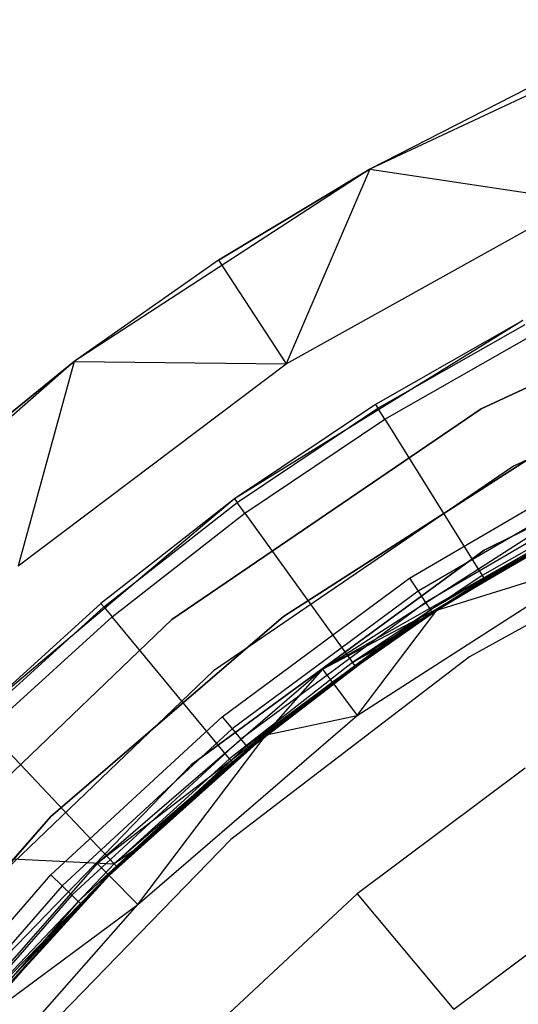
# Model space of a CAD drawing. Extents: x -3.43 to 3.43, y -2.81 to 3.33.
# Tile 15 of 36: x -1.92 to -1.31, y 1.93 to 3.12. Entities that reach past the tile are written whole.
import ezdxf

# ---------------------------------------------------------------- set-up
doc = ezdxf.new("R2010")
doc.units = 0
doc.header["$LTSCALE"] = 2.54
doc.layers.get('0').update_dxf_attribs({"color": 13, "linetype": 'CONTINUOUS'})

# ---------------------------------------------------------------- blocks, each defined once
blk = doc.blocks.new('MSR-DOWNLIGHT_PM_STL_4')
at = {"color": 0}
for p, q in [((-1.0772, 2.9962, 3.505), (-1.4651, 2.8147, 3.505)), ((-1.0772, 2.9962, 3.505), (-1.4651, 2.8147, 3.505)), ((-1.2743, 2.9122, 0.255), (-1.4651, 2.8147, 3.505)), ((-1.2743, 2.9122, 0.255), (-1.4651, 2.8147, 0.255)), ((-1.2743, 2.9122, 0.255), (-1.4651, 2.8147, 3.505)), ((-1.2743, 2.9122, 0.255), (-1.4651, 2.8147, 0.255)), ((-1.4651, 2.8147, 3.505), (-1.8241, 2.581, 3.505)), ((-1.4651, 2.8147, 3.505), (-1.8241, 2.581, 3.505)), ((-1.4651, 2.8147, 0.255), (-1.6487, 2.7041, 0.255)), ((-1.6487, 2.7041, 0.255), (-1.4651, 2.8147, 3.505)), ((-1.6487, 2.7041, 0.255), (-1.4651, 2.8147, 3.505)), ((-1.4651, 2.8147, 0.255), (-1.6487, 2.7041, 0.255)), ((-1.4651, 2.8147, 0.255), (-1.5668, 2.5784, 0.105)), ((-1.4651, 2.8147, 0.255), (-1.5668, 2.5784, 0.105)), ((-1.4651, 2.8147, 0.255), (-1.4651, 2.8147, 3.505)), ((-1.4651, 2.8147, 0.255), (-1.4651, 2.8147, 3.505)), ((-1.4651, 2.8147, 0.255), (-1.2108, 2.7764, 0.105)), ((-1.4651, 2.8147, 0.255), (-1.2108, 2.7764, 0.105)), ((-1.5668, 2.5784, 0.105), (-1.2108, 2.7764, 0.105)), ((-1.5668, 2.5784, 0.105), (-1.2108, 2.7764, 0.105)), ((-0.9178, 2.7143, 8.605), (-1.33, 2.5236, 8.605)), ((-1.33, 2.5236, 0.105), (-0.9178, 2.7143, 0.105)), ((-0.9178, 2.7143, 8.605), (-1.33, 2.5236, 8.605)), ((-1.33, 2.5236, 0.105), (-0.9178, 2.7143, 0.105)), ((-1.6487, 2.7041, 0.255), (-1.8241, 2.581, 3.505)), ((-1.6487, 2.7041, 0.255), (-1.8241, 2.581, 0.255)), ((-1.6487, 2.7041, 0.255), (-1.8241, 2.581, 3.505)), ((-1.6487, 2.7041, 0.255), (-1.8241, 2.581, 0.255)), ((-1.6487, 2.7041, 0.255), (-1.5668, 2.5784, 0.105)), ((-1.6487, 2.7041, 0.255), (-1.5668, 2.5784, 0.105)), ((-1.2792, 2.631, 0.105), (-1.6292, 2.4142, 0.105)), ((-1.2792, 2.631, 0.105), (-1.6292, 2.4142, 0.105)), ((-1.2792, 2.631, 0.105), (-1.4582, 2.529, 2.8578)), ((-1.2792, 2.631, 2.8578), (-1.4582, 2.529, 2.8578)), ((-1.2792, 2.631, 0.105), (-1.4582, 2.529, 2.8578)), ((-1.2792, 2.631, 2.8578), (-1.4582, 2.529, 2.8578)), ((-0.8903, 2.6391, 0.105), (-1.2906, 2.454, 0.105)), ((-0.8903, 2.6391, 0.105), (-1.2906, 2.454, 0.105)), ((-0.8903, 2.6391, 2.605), (-1.2906, 2.454, 2.605)), ((-0.8903, 2.6391, 2.605), (-1.2906, 2.454, 2.605)), ((-1.4553, 2.5245, 2.9037), (-1.2767, 2.6262, 2.9037)), ((-1.4553, 2.5245, 2.9037), (-1.2767, 2.6262, 2.9037)), ((-1.447, 2.5111, 2.9472), (-1.2694, 2.6123, 2.9472)), ((-1.447, 2.5111, 2.9472), (-1.2694, 2.6123, 2.9472)), ((-1.8241, 2.581, 3.505), (-2.147, 2.2996, 3.505)), ((-1.8241, 2.581, 3.505), (-2.147, 2.2996, 3.505)), ((-1.8241, 2.581, 0.255), (-1.9904, 2.4459, 0.255)), ((-1.9904, 2.4459, 0.255), (-1.8241, 2.581, 3.505)), ((-1.9904, 2.4459, 0.255), (-1.8241, 2.581, 3.505)), ((-1.8241, 2.581, 0.255), (-1.9904, 2.4459, 0.255)), ((-1.8241, 2.581, 0.255), (-1.8919, 2.3329, 0.105)), ((-1.8241, 2.581, 0.255), (-1.8919, 2.3329, 0.105)), ((-1.8919, 2.3329, 0.105), (-1.5668, 2.5784, 0.105)), ((-1.8919, 2.3329, 0.105), (-1.5668, 2.5784, 0.105)), ((-1.8241, 2.581, 0.255), (-1.8241, 2.581, 3.505)), ((-1.8241, 2.581, 0.255), (-1.8241, 2.581, 3.505)), ((-1.8241, 2.581, 0.255), (-1.5668, 2.5784, 0.105)), ((-1.8241, 2.581, 0.255), (-1.5668, 2.5784, 0.105)), ((-0.9314, 2.5486, 8.605), (-1.3261, 2.3519, 8.605)), ((-1.3261, 2.3519, 2.605), (-0.9314, 2.5486, 2.605)), ((-0.9314, 2.5486, 8.605), (-1.3261, 2.3519, 8.605)), ((-1.3261, 2.3519, 2.605), (-0.9314, 2.5486, 2.605)), ((-1.33, 2.5236, 8.605), (-1.7053, 2.2677, 8.605)), ((-1.7053, 2.2677, 0.105), (-1.33, 2.5236, 0.105)), ((-1.33, 2.5236, 8.605), (-1.7053, 2.2677, 8.605)), ((-1.7053, 2.2677, 0.105), (-1.33, 2.5236, 0.105)), ((-1.4582, 2.529, 2.8578), (-1.6292, 2.4142, 0.105)), ((-1.4582, 2.529, 2.8578), (-1.6292, 2.4142, 0.105)), ((-1.4582, 2.529, 2.8578), (-1.6292, 2.4142, 2.8578)), ((-1.4582, 2.529, 2.8578), (-1.6292, 2.4142, 2.8578)), ((-1.6261, 2.4099, 2.9037), (-1.4553, 2.5245, 2.9037)), ((-1.6261, 2.4099, 2.9037), (-1.4553, 2.5245, 2.9037)), ((-1.4582, 2.529, 2.8578), (-1.4553, 2.5245, 2.9037)), ((-1.4582, 2.529, 2.8578), (-1.4553, 2.5245, 2.9037)), ((-1.447, 2.5111, 2.9472), (-1.4553, 2.5245, 2.9037)), ((-1.447, 2.5111, 2.9472), (-1.4553, 2.5245, 2.9037)), ((-1.33, 2.5236, 8.605), (-1.33, 2.5236, 0.105)), ((-1.33, 2.5236, 8.605), (-1.33, 2.5236, 0.105)), ((-1.6168, 2.3971, 2.9472), (-1.447, 2.5111, 2.9472)), ((-1.6168, 2.3971, 2.9472), (-1.447, 2.5111, 2.9472)), ((-1.447, 2.5111, 2.9472), (-1.3288, 2.3213, 3.3944)), ((-1.447, 2.5111, 2.9472), (-1.3288, 2.3213, 3.3944)), ((-1.57, 2.2715, 2.605), (-1.2567, 2.4729, 2.605)), ((-1.2567, 2.4729, 0.105), (-1.57, 2.2715, 0.105)), ((-1.57, 2.2715, 2.605), (-1.2567, 2.4729, 2.605)), ((-1.2567, 2.4729, 0.105), (-1.57, 2.2715, 0.105)), ((-1.2906, 2.454, 0.105), (-1.6549, 2.2055, 0.105)), ((-1.2906, 2.454, 0.105), (-1.6549, 2.2055, 0.105)), ((-1.2906, 2.454, 2.605), (-1.6549, 2.2055, 2.605)), ((-1.2906, 2.454, 2.605), (-1.6549, 2.2055, 2.605)), ((-1.4168, 2.318, 3.505), (-1.1727, 2.4609, 3.505)), ((-1.4168, 2.318, 3.505), (-1.1727, 2.4609, 3.505)), ((-1.2906, 2.454, 0.105), (-1.2906, 2.454, 2.605)), ((-1.2906, 2.454, 0.105), (-1.2906, 2.454, 2.605)), ((-1.1639, 2.4439, 3.5012), (-1.4063, 2.3021, 3.5012)), ((-1.1639, 2.4439, 3.5012), (-1.4063, 2.3021, 3.5012)), ((-1.1565, 2.4295, 3.4904), (-1.3974, 2.2885, 3.4904)), ((-1.1565, 2.4295, 3.4904), (-1.3974, 2.2885, 3.4904)), ((-1.1515, 2.4199, 3.4741), (-1.3914, 2.2795, 3.4741)), ((-1.1515, 2.4199, 3.4741), (-1.3914, 2.2795, 3.4741)), ((-1.1498, 2.4165, 3.455), (-1.3893, 2.2763, 3.455)), ((-1.1498, 2.4165, 3.455), (-1.3893, 2.2763, 3.455)), ((-1.326, 2.3168, 3.4168), (-1.1498, 2.4165, 3.455)), ((-1.326, 2.3168, 3.4168), (-1.1498, 2.4165, 3.455)), ((-1.6292, 2.4142, 0.105), (-1.9439, 2.1488, 0.105)), ((-1.6292, 2.4142, 0.105), (-1.9439, 2.1488, 0.105)), ((-1.6292, 2.4142, 0.105), (-1.7914, 2.2873, 2.8578)), ((-1.6292, 2.4142, 2.8578), (-1.7914, 2.2873, 2.8578)), ((-1.6292, 2.4142, 0.105), (-1.7914, 2.2873, 2.8578)), ((-1.6292, 2.4142, 2.8578), (-1.7914, 2.2873, 2.8578)), ((-1.788, 2.2832, 2.9037), (-1.6261, 2.4099, 2.9037)), ((-1.788, 2.2832, 2.9037), (-1.6261, 2.4099, 2.9037)), ((-1.6292, 2.4142, 2.8578), (-1.6292, 2.4142, 0.105)), ((-1.6292, 2.4142, 2.8578), (-1.6292, 2.4142, 0.105)), ((-1.6292, 2.4142, 2.8578), (-1.6261, 2.4099, 2.9037)), ((-1.6292, 2.4142, 2.8578), (-1.6261, 2.4099, 2.9037)), ((-1.6168, 2.3971, 2.9472), (-1.6261, 2.4099, 2.9037)), ((-1.6168, 2.3971, 2.9472), (-1.6261, 2.4099, 2.9037)), ((-1.1641, 2.415, 3.3944), (-1.3288, 2.3213, 3.3944)), ((-1.1641, 2.415, 3.3944), (-1.3288, 2.3213, 3.3944)), ((-1.326, 2.3168, 3.4168), (-1.1616, 2.4103, 3.4168)), ((-1.326, 2.3168, 3.4168), (-1.1616, 2.4103, 3.4168)), ((-1.7778, 2.2711, 2.9472), (-1.6168, 2.3971, 2.9472)), ((-1.7778, 2.2711, 2.9472), (-1.6168, 2.3971, 2.9472)), ((-1.6168, 2.3971, 2.9472), (-1.4861, 2.2157, 3.3944)), ((-1.6168, 2.3971, 2.9472), (-1.4861, 2.2157, 3.3944)), ((-1.2182, 2.4028, 0.105), (-1.5222, 2.2074, 0.105)), ((-1.2182, 2.4028, 0.105), (-1.5222, 2.2074, 0.105)), ((-1.025, 2.3996, 3.615), (-1.344, 2.2223, 3.615)), ((-1.025, 2.3996, 3.345), (-1.344, 2.2223, 3.345)), ((-1.025, 2.3996, 3.615), (-1.344, 2.2223, 3.615)), ((-1.025, 2.3996, 3.345), (-1.344, 2.2223, 3.345)), ((-1.2088, 2.3856, 1.0848), (-1.5222, 2.2074, 0.105)), ((-1.2088, 2.3856, 1.0848), (-1.5222, 2.2074, 0.105)), ((-1.2088, 2.3856, 1.0848), (-1.3845, 2.2799, 1.0848)), ((-1.2088, 2.3856, 1.0848), (-1.3845, 2.2799, 1.0848)), ((-1.3839, 2.279, 1.1248), (-1.2083, 2.3846, 1.1248)), ((-1.3839, 2.279, 1.1248), (-1.2083, 2.3846, 1.1248)), ((-1.3261, 2.3519, 8.605), (-1.6819, 2.0914, 8.605)), ((-1.6819, 2.0914, 2.605), (-1.3261, 2.3519, 2.605)), ((-1.3261, 2.3519, 8.605), (-1.6819, 2.0914, 8.605)), ((-1.6819, 2.0914, 2.605), (-1.3261, 2.3519, 2.605)), ((-1.3261, 2.3519, 8.605), (-1.3261, 2.3519, 2.605)), ((-1.3261, 2.3519, 8.605), (-1.3261, 2.3519, 2.605)), ((-1.4803, 2.1513, 2.605), (-1.1846, 2.3414, 2.605)), ((-1.4803, 2.1513, 2.605), (-1.1846, 2.3414, 2.605)), ((-1.3839, 2.279, 1.1248), (-1.1846, 2.3414, 2.605)), ((-1.3839, 2.279, 1.1248), (-1.1846, 2.3414, 2.605)), ((-1.3288, 2.3213, 3.3944), (-1.4861, 2.2157, 3.3944)), ((-1.3288, 2.3213, 3.3944), (-1.4861, 2.2157, 3.3944)), ((-1.3288, 2.3213, 3.3944), (-1.326, 2.3168, 3.4168)), ((-1.3288, 2.3213, 3.3944), (-1.326, 2.3168, 3.4168)), ((-1.6442, 2.1497, 3.505), (-1.4168, 2.318, 3.505)), ((-1.6442, 2.1497, 3.505), (-1.4168, 2.318, 3.505)), ((-1.4861, 2.2157, 3.3944), (-1.326, 2.3168, 3.4168)), ((-1.4861, 2.2157, 3.3944), (-1.326, 2.3168, 3.4168)), ((-1.4463, 2.2376, 3.4168), (-1.326, 2.3168, 3.4168)), ((-1.4463, 2.2376, 3.4168), (-1.326, 2.3168, 3.4168)), ((-1.4168, 2.318, 3.505), (-1.4063, 2.3021, 3.5012)), ((-1.4168, 2.318, 3.505), (-1.4063, 2.3021, 3.5012)), ((-1.326, 2.3168, 3.4168), (-1.3893, 2.2763, 3.455)), ((-1.326, 2.3168, 3.4168), (-1.3893, 2.2763, 3.455)), ((-1.4063, 2.3021, 3.5012), (-1.632, 2.1349, 3.5012)), ((-1.4063, 2.3021, 3.5012), (-1.632, 2.1349, 3.5012)), ((-1.4063, 2.3021, 3.5012), (-1.3974, 2.2885, 3.4904)), ((-1.4063, 2.3021, 3.5012), (-1.3974, 2.2885, 3.4904)), ((-1.7914, 2.2873, 2.8578), (-1.9439, 2.1488, 0.105)), ((-1.7914, 2.2873, 2.8578), (-1.9439, 2.1488, 0.105)), ((-1.7914, 2.2873, 2.8578), (-1.9439, 2.1488, 2.8578)), ((-1.7914, 2.2873, 2.8578), (-1.9439, 2.1488, 2.8578)), ((-1.7914, 2.2873, 2.8578), (-1.788, 2.2832, 2.9037)), ((-1.7914, 2.2873, 2.8578), (-1.788, 2.2832, 2.9037)), ((-1.3974, 2.2885, 3.4904), (-1.6217, 2.1224, 3.4904)), ((-1.3974, 2.2885, 3.4904), (-1.6217, 2.1224, 3.4904)), ((-1.3974, 2.2885, 3.4904), (-1.3914, 2.2795, 3.4741)), ((-1.3974, 2.2885, 3.4904), (-1.3914, 2.2795, 3.4741)), ((-1.9402, 2.145, 2.9037), (-1.788, 2.2832, 2.9037)), ((-1.9402, 2.145, 2.9037), (-1.788, 2.2832, 2.9037)), ((-1.788, 2.2832, 2.9037), (-1.7778, 2.2711, 2.9472)), ((-1.788, 2.2832, 2.9037), (-1.7778, 2.2711, 2.9472)), ((-1.3914, 2.2795, 3.4741), (-1.6147, 2.1141, 3.4741)), ((-1.3914, 2.2795, 3.4741), (-1.6147, 2.1141, 3.4741)), ((-1.3845, 2.2799, 1.0848), (-1.5222, 2.2074, 0.105)), ((-1.3845, 2.2799, 1.0848), (-1.5222, 2.2074, 0.105)), ((-1.3845, 2.2799, 1.0848), (-1.5105, 2.1917, 1.0848)), ((-1.3845, 2.2799, 1.0848), (-1.5105, 2.1917, 1.0848)), ((-1.5098, 2.1909, 1.1248), (-1.3839, 2.279, 1.1248)), ((-1.5098, 2.1909, 1.1248), (-1.3839, 2.279, 1.1248)), ((-1.4803, 2.1513, 2.605), (-1.3839, 2.279, 1.1248)), ((-1.4803, 2.1513, 2.605), (-1.3839, 2.279, 1.1248)), ((-1.4463, 2.2376, 3.455), (-1.3914, 2.2795, 3.4741)), ((-1.4463, 2.2376, 3.455), (-1.3914, 2.2795, 3.4741)), ((-1.4463, 2.2376, 3.4168), (-1.3893, 2.2763, 3.455)), ((-1.3893, 2.2763, 3.455), (-1.4463, 2.2376, 3.455)), ((-1.4463, 2.2376, 3.4168), (-1.3893, 2.2763, 3.455)), ((-1.3893, 2.2763, 3.455), (-1.4463, 2.2376, 3.455)), ((-1.3893, 2.2763, 3.455), (-1.3914, 2.2795, 3.4741)), ((-1.3893, 2.2763, 3.455), (-1.3914, 2.2795, 3.4741)), ((-1.3845, 2.2799, 1.0848), (-1.3839, 2.279, 1.1248)), ((-1.3845, 2.2799, 1.0848), (-1.3839, 2.279, 1.1248)), ((-1.7053, 2.2677, 8.605), (-2.0332, 1.9535, 8.605)), ((-2.0332, 1.9535, 0.105), (-1.7053, 2.2677, 0.105)), ((-1.7053, 2.2677, 8.605), (-2.0332, 1.9535, 8.605)), ((-2.0332, 1.9535, 0.105), (-1.7053, 2.2677, 0.105)), ((-1.9292, 2.1337, 2.9472), (-1.7778, 2.2711, 2.9472)), ((-1.9292, 2.1337, 2.9472), (-1.7778, 2.2711, 2.9472)), ((-1.8523, 2.0285, 2.605), (-1.57, 2.2715, 2.605)), ((-1.57, 2.2715, 0.105), (-1.8523, 2.0285, 0.105)), ((-1.8523, 2.0285, 2.605), (-1.57, 2.2715, 2.605)), ((-1.57, 2.2715, 0.105), (-1.8523, 2.0285, 0.105)), ((-1.6353, 2.0988, 3.3944), (-1.7778, 2.2711, 2.9472)), ((-1.6353, 2.0988, 3.3944), (-1.7778, 2.2711, 2.9472)), ((-1.7053, 2.2677, 8.605), (-1.7053, 2.2677, 0.105)), ((-1.7053, 2.2677, 8.605), (-1.7053, 2.2677, 0.105)), ((-1.57, 2.2715, 2.605), (-1.57, 2.2715, 0.105)), ((-1.57, 2.2715, 2.605), (-1.57, 2.2715, 0.105)), ((-1.6319, 2.0948, 3.4168), (-1.4463, 2.2376, 3.455)), ((-1.6319, 2.0948, 3.4168), (-1.4463, 2.2376, 3.455)), ((-1.6147, 2.1141, 3.4741), (-1.4463, 2.2376, 3.455)), ((-1.6147, 2.1141, 3.4741), (-1.4463, 2.2376, 3.455)), ((-1.4463, 2.2376, 3.455), (-1.6123, 2.1111, 3.455)), ((-1.4463, 2.2376, 3.455), (-1.6123, 2.1111, 3.455)), ((-1.4463, 2.2376, 3.4168), (-1.4861, 2.2157, 3.3944)), ((-1.4463, 2.2376, 3.4168), (-1.4861, 2.2157, 3.3944)), ((-1.483, 2.2114, 3.4168), (-1.4463, 2.2376, 3.455)), ((-1.483, 2.2114, 3.4168), (-1.4463, 2.2376, 3.455)), ((-1.483, 2.2114, 3.4168), (-1.4463, 2.2376, 3.4168)), ((-1.483, 2.2114, 3.4168), (-1.4463, 2.2376, 3.4168)), ((-1.4463, 2.2376, 3.4168), (-1.4463, 2.2376, 3.455)), ((-1.4463, 2.2376, 3.4168), (-1.4463, 2.2376, 3.455)), ((-1.4861, 2.2157, 3.3944), (-1.6353, 2.0988, 3.3944)), ((-1.4861, 2.2157, 3.3944), (-1.6353, 2.0988, 3.3944)), ((-1.344, 2.2223, 3.615), (-1.6339, 2.0005, 3.615)), ((-1.344, 2.2223, 3.345), (-1.6339, 2.0005, 3.345)), ((-1.344, 2.2223, 3.615), (-1.6339, 2.0005, 3.615)), ((-1.344, 2.2223, 3.345), (-1.6339, 2.0005, 3.345)), ((-1.483, 2.2114, 3.4168), (-1.4861, 2.2157, 3.3944)), ((-1.483, 2.2114, 3.4168), (-1.4861, 2.2157, 3.3944)), ((-1.344, 2.2223, 3.345), (-1.344, 2.2223, 3.615)), ((-1.344, 2.2223, 3.345), (-1.344, 2.2223, 3.615)), ((-1.6549, 2.2055, 0.105), (-1.9733, 1.9005, 0.105)), ((-1.6549, 2.2055, 0.105), (-1.9733, 1.9005, 0.105)), ((-1.6549, 2.2055, 2.605), (-1.9733, 1.9005, 2.605)), ((-1.6549, 2.2055, 2.605), (-1.9733, 1.9005, 2.605)), ((-1.5222, 2.2074, 0.105), (-1.796, 1.9717, 0.105)), ((-1.5222, 2.2074, 0.105), (-1.796, 1.9717, 0.105)), ((-1.6549, 2.2055, 0.105), (-1.6549, 2.2055, 2.605)), ((-1.6549, 2.2055, 0.105), (-1.6549, 2.2055, 2.605)), ((-1.6319, 2.0948, 3.4168), (-1.483, 2.2114, 3.4168)), ((-1.6319, 2.0948, 3.4168), (-1.483, 2.2114, 3.4168)), ((-1.5914, 2.1288, 1.0848), (-1.5222, 2.2074, 0.105)), ((-1.5914, 2.1288, 1.0848), (-1.5222, 2.2074, 0.105)), ((-1.5105, 2.1917, 1.0848), (-1.5222, 2.2074, 0.105)), ((-1.5105, 2.1917, 1.0848), (-1.5222, 2.2074, 0.105)), ((-1.5105, 2.1917, 1.0848), (-1.5914, 2.1288, 1.0848)), ((-1.5105, 2.1917, 1.0848), (-1.5914, 2.1288, 1.0848)), ((-1.5908, 2.1279, 1.1248), (-1.5098, 2.1909, 1.1248)), ((-1.5908, 2.1279, 1.1248), (-1.5098, 2.1909, 1.1248)), ((-1.5105, 2.1917, 1.0848), (-1.5098, 2.1909, 1.1248)), ((-1.5105, 2.1917, 1.0848), (-1.5098, 2.1909, 1.1248)), ((-1.5098, 2.1909, 1.1248), (-1.4803, 2.1513, 2.605)), ((-1.5098, 2.1909, 1.1248), (-1.4803, 2.1513, 2.605)), ((-1.8521, 1.9577, 3.505), (-1.6442, 2.1497, 3.505)), ((-1.8521, 1.9577, 3.505), (-1.6442, 2.1497, 3.505)), ((-1.7468, 1.9219, 2.605), (-1.4803, 2.1513, 2.605)), ((-1.7468, 1.9219, 2.605), (-1.4803, 2.1513, 2.605)), ((-1.6442, 2.1497, 3.505), (-1.632, 2.1349, 3.5012)), ((-1.6442, 2.1497, 3.505), (-1.632, 2.1349, 3.5012)), ((-1.5908, 2.1279, 1.1248), (-1.4803, 2.1513, 2.605)), ((-1.5908, 2.1279, 1.1248), (-1.4803, 2.1513, 2.605)), ((-1.9292, 2.1337, 2.9472), (-1.7754, 1.9713, 3.3944)), ((-1.9292, 2.1337, 2.9472), (-1.7754, 1.9713, 3.3944)), ((-1.632, 2.1349, 3.5012), (-1.8384, 1.9444, 3.5012)), ((-1.632, 2.1349, 3.5012), (-1.8384, 1.9444, 3.5012)), ((-1.5914, 2.1288, 1.0848), (-1.796, 1.9717, 0.105)), ((-1.5914, 2.1288, 1.0848), (-1.796, 1.9717, 0.105)), ((-1.5914, 2.1288, 1.0848), (-1.7823, 1.9577, 1.0848)), ((-1.5914, 2.1288, 1.0848), (-1.7823, 1.9577, 1.0848)), ((-1.632, 2.1349, 3.5012), (-1.6217, 2.1224, 3.4904)), ((-1.632, 2.1349, 3.5012), (-1.6217, 2.1224, 3.4904)), ((-1.5914, 2.1288, 1.0848), (-1.5908, 2.1279, 1.1248)), ((-1.5914, 2.1288, 1.0848), (-1.5908, 2.1279, 1.1248)), ((-1.6217, 2.1224, 3.4904), (-1.8267, 1.9331, 3.4904)), ((-1.6217, 2.1224, 3.4904), (-1.8267, 1.9331, 3.4904)), ((-1.7815, 1.957, 1.1248), (-1.5908, 2.1279, 1.1248)), ((-1.7815, 1.957, 1.1248), (-1.5908, 2.1279, 1.1248)), ((-1.7468, 1.9219, 2.605), (-1.5908, 2.1279, 1.1248)), ((-1.7468, 1.9219, 2.605), (-1.5908, 2.1279, 1.1248)), ((-1.6217, 2.1224, 3.4904), (-1.6147, 2.1141, 3.4741)), ((-1.6217, 2.1224, 3.4904), (-1.6147, 2.1141, 3.4741)), ((-1.6147, 2.1141, 3.4741), (-1.819, 1.9255, 3.4741)), ((-1.6147, 2.1141, 3.4741), (-1.819, 1.9255, 3.4741)), ((-1.7504, 1.9882, 3.455), (-1.6147, 2.1141, 3.4741)), ((-1.7504, 1.9882, 3.455), (-1.6147, 2.1141, 3.4741)), ((-1.7504, 1.9882, 3.4168), (-1.6123, 2.1111, 3.455)), ((-1.6123, 2.1111, 3.455), (-1.7504, 1.9882, 3.455)), ((-1.7504, 1.9882, 3.4168), (-1.6123, 2.1111, 3.455)), ((-1.6123, 2.1111, 3.455), (-1.7504, 1.9882, 3.455)), ((-1.6319, 2.0948, 3.4168), (-1.6123, 2.1111, 3.455)), ((-1.6319, 2.0948, 3.4168), (-1.6123, 2.1111, 3.455)), ((-1.6123, 2.1111, 3.455), (-1.6147, 2.1141, 3.4741)), ((-1.6123, 2.1111, 3.455), (-1.6147, 2.1141, 3.4741)), ((-1.6353, 2.0988, 3.3944), (-1.7754, 1.9713, 3.3944)), ((-1.6353, 2.0988, 3.3944), (-1.7754, 1.9713, 3.3944)), ((-1.6319, 2.0948, 3.4168), (-1.7754, 1.9713, 3.3944)), ((-1.6319, 2.0948, 3.4168), (-1.7754, 1.9713, 3.3944)), ((-1.7504, 1.9882, 3.4168), (-1.6319, 2.0948, 3.4168)), ((-1.7504, 1.9882, 3.4168), (-1.6319, 2.0948, 3.4168)), ((-1.6319, 2.0948, 3.4168), (-1.6353, 2.0988, 3.3944)), ((-1.6319, 2.0948, 3.4168), (-1.6353, 2.0988, 3.3944)), ((-1.6819, 2.0914, 8.605), (-1.9886, 1.7744, 8.605)), ((-1.9886, 1.7744, 2.605), (-1.6819, 2.0914, 2.605)), ((-1.6819, 2.0914, 8.605), (-1.9886, 1.7744, 8.605)), ((-1.9886, 1.7744, 2.605), (-1.6819, 2.0914, 2.605)), ((-1.6819, 2.0914, 8.605), (-1.6819, 2.0914, 2.605)), ((-1.6819, 2.0914, 8.605), (-1.6819, 2.0914, 2.605)), ((-1.2766, 2.0871, 3.615), (-1.4804, 1.9347, 3.615)), ((-1.2766, 2.0871, 3.615), (-1.4804, 1.9347, 3.615)), ((-2.0981, 1.7485, 2.605), (-1.8523, 2.0285, 2.605)), ((-1.8523, 2.0285, 0.105), (-2.0981, 1.7485, 0.105)), ((-2.0981, 1.7485, 2.605), (-1.8523, 2.0285, 2.605)), ((-1.8523, 2.0285, 0.105), (-2.0981, 1.7485, 0.105)), ((-1.8523, 2.0285, 2.605), (-1.8523, 2.0285, 0.105)), ((-1.8523, 2.0285, 2.605), (-1.8523, 2.0285, 0.105)), ((-1.6339, 2.0005, 3.615), (-1.8883, 1.7388, 3.615)), ((-1.6339, 2.0005, 3.345), (-1.8883, 1.7388, 3.345)), ((-1.6339, 2.0005, 3.615), (-1.8883, 1.7388, 3.615)), ((-1.6339, 2.0005, 3.345), (-1.8883, 1.7388, 3.345)), ((-1.6339, 2.0005, 3.345), (-1.6339, 2.0005, 3.615)), ((-1.6339, 2.0005, 3.345), (-1.6339, 2.0005, 3.615)), ((-2.0701, 1.9856, 2.9472), (-1.7754, 1.9713, 3.3944)), ((-2.0701, 1.9856, 2.9472), (-1.7754, 1.9713, 3.3944)), ((-1.7504, 1.9882, 3.455), (-1.819, 1.9255, 3.4741)), ((-1.7504, 1.9882, 3.455), (-1.819, 1.9255, 3.4741)), ((-1.7504, 1.9882, 3.455), (-1.8162, 1.9229, 3.455)), ((-1.7504, 1.9882, 3.455), (-1.8162, 1.9229, 3.455)), ((-1.7504, 1.9882, 3.4168), (-1.7754, 1.9713, 3.3944)), ((-1.7504, 1.9882, 3.4168), (-1.7754, 1.9713, 3.3944)), ((-1.7717, 1.9675, 3.4168), (-1.7504, 1.9882, 3.455)), ((-1.7717, 1.9675, 3.4168), (-1.7504, 1.9882, 3.455)), ((-1.7717, 1.9675, 3.4168), (-1.7504, 1.9882, 3.4168)), ((-1.7717, 1.9675, 3.4168), (-1.7504, 1.9882, 3.4168)), ((-1.7504, 1.9882, 3.4168), (-1.7504, 1.9882, 3.455)), ((-1.7504, 1.9882, 3.4168), (-1.7504, 1.9882, 3.455)), ((-1.796, 1.9717, 0.105), (-2.0344, 1.7001, 0.105)), ((-1.796, 1.9717, 0.105), (-2.0344, 1.7001, 0.105)), ((-1.7754, 1.9713, 3.3944), (-1.9058, 1.8338, 3.3944)), ((-1.7754, 1.9713, 3.3944), (-1.9058, 1.8338, 3.3944)), ((-1.9019, 1.8303, 3.4168), (-1.7717, 1.9675, 3.4168)), ((-1.9019, 1.8303, 3.4168), (-1.7717, 1.9675, 3.4168)), ((-1.7717, 1.9675, 3.4168), (-1.8162, 1.9229, 3.455)), ((-1.7717, 1.9675, 3.4168), (-1.8162, 1.9229, 3.455)), ((-1.7823, 1.9577, 1.0848), (-1.796, 1.9717, 0.105)), ((-1.7823, 1.9577, 1.0848), (-1.796, 1.9717, 0.105)), ((-1.7754, 1.9713, 3.3944), (-1.7717, 1.9675, 3.4168)), ((-1.7754, 1.9713, 3.3944), (-1.7717, 1.9675, 3.4168)), ((-2.038, 1.7445, 3.505), (-1.8521, 1.9577, 3.505)), ((-2.038, 1.7445, 3.505), (-1.8521, 1.9577, 3.505)), ((-1.7823, 1.9577, 1.0848), (-2.0344, 1.7001, 0.105)), ((-1.7823, 1.9577, 1.0848), (-2.0344, 1.7001, 0.105)), ((-1.7823, 1.9577, 1.0848), (-1.9551, 1.7686, 1.0848)), ((-1.7823, 1.9577, 1.0848), (-1.9551, 1.7686, 1.0848)), ((-1.9543, 1.7679, 1.1248), (-1.7815, 1.957, 1.1248)), ((-1.9543, 1.7679, 1.1248), (-1.7815, 1.957, 1.1248)), ((-1.8521, 1.9577, 3.505), (-1.8384, 1.9444, 3.5012)), ((-1.8521, 1.9577, 3.505), (-1.8384, 1.9444, 3.5012)), ((-1.7823, 1.9577, 1.0848), (-1.7815, 1.957, 1.1248)), ((-1.7823, 1.9577, 1.0848), (-1.7815, 1.957, 1.1248)), ((-1.7815, 1.957, 1.1248), (-1.7468, 1.9219, 2.605)), ((-1.7815, 1.957, 1.1248), (-1.7468, 1.9219, 2.605)), ((-1.8384, 1.9444, 3.5012), (-2.023, 1.7327, 3.5012)), ((-1.8384, 1.9444, 3.5012), (-2.023, 1.7327, 3.5012)), ((-1.8384, 1.9444, 3.5012), (-1.8267, 1.9331, 3.4904)), ((-1.8384, 1.9444, 3.5012), (-1.8267, 1.9331, 3.4904)), ((-1.8267, 1.9331, 3.4904), (-2.0102, 1.7227, 3.4904)), ((-1.8267, 1.9331, 3.4904), (-2.0102, 1.7227, 3.4904)), ((-1.819, 1.9255, 3.4741), (-2.0016, 1.7161, 3.4741)), ((-1.819, 1.9255, 3.4741), (-2.0016, 1.7161, 3.4741)), ((-1.8267, 1.9331, 3.4904), (-1.819, 1.9255, 3.4741)), ((-1.8267, 1.9331, 3.4904), (-1.819, 1.9255, 3.4741)), ((-1.8162, 1.9229, 3.455), (-1.819, 1.9255, 3.4741)), ((-1.8162, 1.9229, 3.455), (-1.819, 1.9255, 3.4741)), ((-1.4804, 1.9347, 3.615), (-1.6665, 1.7612, 3.615)), ((-1.4804, 1.9347, 3.615), (-1.6665, 1.7612, 3.615)), ((-1.4804, 1.9347, 3.615), (-1.3631, 1.7944, 3.9901)), ((-1.4804, 1.9347, 3.615), (-1.3631, 1.7944, 3.9901)), ((-1.1752, 1.9349, 3.9901), (-1.3631, 1.7944, 3.9901)), ((-1.1752, 1.9349, 3.9901), (-1.3631, 1.7944, 3.9901)), ((-1.8162, 1.9229, 3.455), (-1.9986, 1.7137, 3.455)), ((-1.8162, 1.9229, 3.455), (-1.9986, 1.7137, 3.455)), ((-1.9787, 1.6577, 2.605), (-1.7468, 1.9219, 2.605)), ((-1.9787, 1.6577, 2.605), (-1.7468, 1.9219, 2.605)), ((-1.9543, 1.7679, 1.1248), (-1.7468, 1.9219, 2.605)), ((-1.9543, 1.7679, 1.1248), (-1.7468, 1.9219, 2.605)), ((-1.9019, 1.8303, 3.4168), (-1.8162, 1.9229, 3.455)), ((-1.9019, 1.8303, 3.4168), (-1.8162, 1.9229, 3.455))]:
    blk.add_line(p, q, dxfattribs=at)

msp = doc.modelspace()

# ---------------------------------------------------------------- block references
at = {"color": 0}
msp.add_blockref('MSR-DOWNLIGHT_PM_STL_4', (-0.0266, 0.127, -10.4173), dxfattribs=at)

doc.saveas('drawing.dxf')
